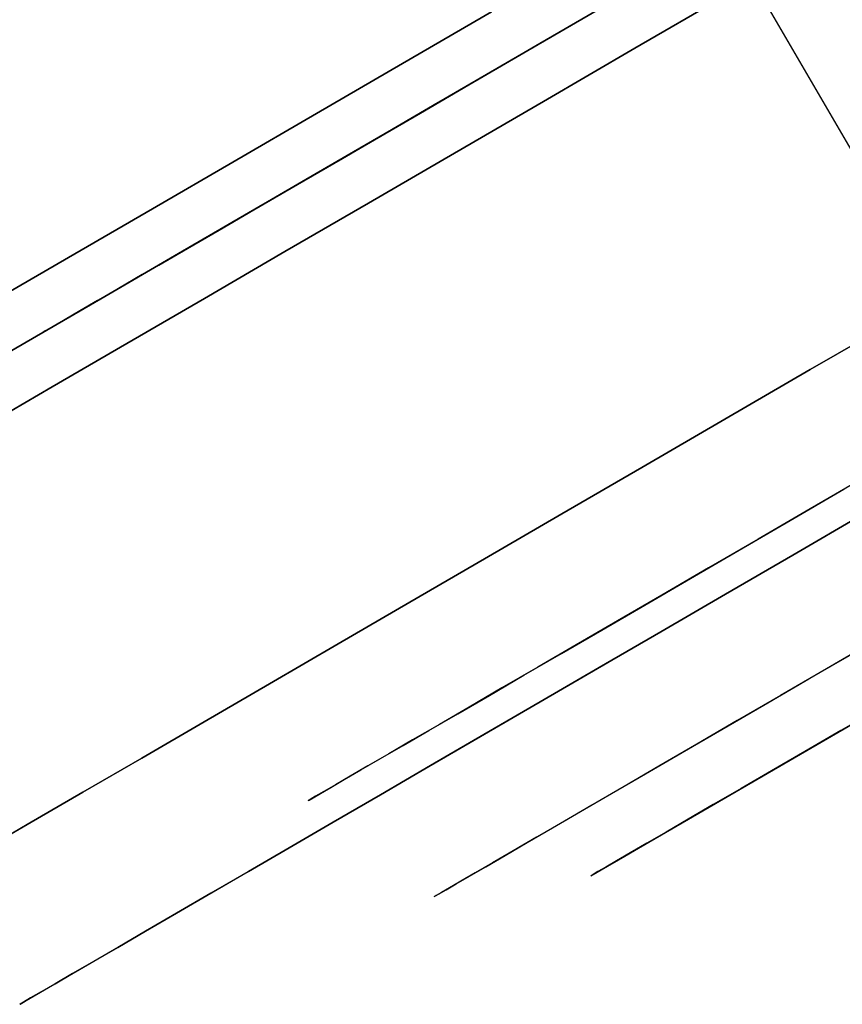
# Model space of a CAD drawing. Header units: millimetres. Extents: x -232 to 233, y -198 to 267.
# Tile 2 of 80: x -224 to -216, y -136 to -127. Entities that reach past the tile are written whole.
import ezdxf

# ---------------------------------------------------------------- set-up
doc = ezdxf.new("R2010")
doc.units = ezdxf.units.MM
doc.layers.add('Volume$Volume', color=7, linetype='Continuous', true_color=0x000000)

msp = doc.modelspace()

# ---------------------------------------------------------------- linework, layer by layer
at = {"layer": 'Volume$Volume'}
for p, q in [((-223.8163, -136.3753, 40.5502), (-167.6112, -103.7258, 40.5502)), ((-223.8163, -136.3753, 40.5502), (-167.6112, -103.7258, 40.5502)), ((-218.2959, -135.133, 40.5502), (-171.4251, -107.9058, 40.5502)), ((-218.2959, -135.133, 40.5502), (-171.4251, -107.9058, 40.5502)), ((-219.5999, -121.5531, 60.2635), (-214.3773, -130.5437, 60.2635)), ((-219.5999, -121.5531, 60.2635), (-214.3773, -130.5437, 60.2635)), ((-218.4633, -126.905, 22.8673), (-217.9205, -126.5898, 22.0758)), ((-218.4633, -126.905, 22.8673), (-217.9205, -126.5898, 22.0758)), ((-216.9647, -126.6127, 71.1539), (-217.8718, -127.1397, 70.3833)), ((-217.8718, -127.1397, 10.7171), (-216.9647, -126.6127, 9.9465)), ((-216.9647, -126.6127, 71.1539), (-217.8718, -127.1397, 70.3833)), ((-217.8718, -127.1397, 10.7171), (-216.9647, -126.6127, 9.9465)), ((-219.2576, -126.7882, 69.5768), (-220.1163, -127.2871, 68.7353)), ((-220.1163, -127.2871, 12.3652), (-219.2576, -126.7882, 11.5236)), ((-219.2576, -126.7882, 69.5768), (-220.1163, -127.2871, 68.7353)), ((-220.1163, -127.2871, 12.3652), (-219.2576, -126.7882, 11.5236)), ((-218.123, -126.7074, 70.3833), (-219.0064, -127.2206, 69.5768)), ((-219.0064, -127.2206, 11.5236), (-218.123, -126.7074, 10.7171)), ((-218.123, -126.7074, 70.3833), (-219.0064, -127.2206, 69.5768)), ((-219.0064, -127.2206, 11.5236), (-218.123, -126.7074, 10.7171)), ((-218.2622, -126.7883, 58.5329), (-218.79, -127.0948, 57.7279)), ((-218.2622, -126.7883, 58.5329), (-218.79, -127.0948, 57.7279)), ((-218.9819, -127.2063, 23.6802), (-218.4633, -126.905, 22.8673)), ((-218.9819, -127.2063, 23.6802), (-218.4633, -126.905, 22.8673)), ((-218.79, -127.0948, 57.7279), (-219.2932, -127.3872, 56.9022)), ((-218.79, -127.0948, 57.7279), (-219.2932, -127.3872, 56.9022)), ((-217.8718, -127.1397, 70.3833), (-218.7553, -127.6529, 69.5768)), ((-218.7553, -127.6529, 11.5236), (-217.8718, -127.1397, 10.7171)), ((-217.8718, -127.1397, 70.3833), (-218.7553, -127.6529, 69.5768)), ((-218.7553, -127.6529, 11.5236), (-217.8718, -127.1397, 10.7171)), ((-219.0064, -127.2206, 69.5768), (-219.8652, -127.7194, 68.7353)), ((-219.8652, -127.7194, 12.3652), (-219.0064, -127.2206, 11.5236)), ((-219.0064, -127.2206, 69.5768), (-219.8652, -127.7194, 68.7353)), ((-219.8652, -127.7194, 12.3652), (-219.0064, -127.2206, 11.5236)), ((-219.4758, -127.4932, 24.5134), (-218.9819, -127.2063, 23.6802)), ((-219.4758, -127.4932, 24.5134), (-218.9819, -127.2063, 23.6802)), ((-220.1163, -127.2871, 68.7353), (-220.9493, -127.7709, 67.8598)), ((-220.9493, -127.7709, 13.2406), (-220.1163, -127.2871, 12.3652)), ((-220.1163, -127.2871, 68.7353), (-220.9493, -127.7709, 67.8598)), ((-220.9493, -127.7709, 13.2406), (-220.1163, -127.2871, 12.3652)), ((-219.2932, -127.3872, 56.9022), (-219.7714, -127.665, 56.0568)), ((-219.2932, -127.3872, 56.9022), (-219.7714, -127.665, 56.0568)), ((-219.9444, -127.7655, 25.366), (-219.4758, -127.4932, 24.5134)), ((-219.9444, -127.7655, 25.366), (-219.4758, -127.4932, 24.5134)), ((-219.8652, -127.7194, 68.7353), (-220.6981, -128.2033, 67.8598)), ((-220.6981, -128.2033, 13.2406), (-219.8652, -127.7194, 12.3652)), ((-219.8652, -127.7194, 68.7353), (-220.6981, -128.2033, 67.8598)), ((-220.6981, -128.2033, 13.2406), (-219.8652, -127.7194, 12.3652)), ((-219.7714, -127.665, 56.0568), (-220.224, -127.9278, 55.1928)), ((-219.7714, -127.665, 56.0568), (-220.224, -127.9278, 55.1928)), ((-218.7553, -127.6529, 69.5768), (-219.614, -128.1518, 68.7353)), ((-219.614, -128.1518, 12.3652), (-218.7553, -127.6529, 11.5236)), ((-218.7553, -127.6529, 69.5768), (-219.614, -128.1518, 68.7353)), ((-219.614, -128.1518, 12.3652), (-218.7553, -127.6529, 11.5236)), ((-220.9493, -127.7709, 67.8598), (-221.7555, -128.2393, 66.9514)), ((-221.7555, -128.2393, 14.149), (-220.9493, -127.7709, 13.2406)), ((-220.9493, -127.7709, 67.8598), (-221.7555, -128.2393, 66.9514)), ((-221.7555, -128.2393, 14.149), (-220.9493, -127.7709, 13.2406)), ((-220.3872, -128.0227, 26.2368), (-219.9444, -127.7655, 25.366)), ((-220.3872, -128.0227, 26.2368), (-219.9444, -127.7655, 25.366)), ((-220.224, -127.9278, 55.1928), (-220.6503, -128.1755, 54.311)), ((-220.224, -127.9278, 55.1928), (-220.6503, -128.1755, 54.311)), ((-220.8035, -128.2645, 27.1249), (-220.3872, -128.0227, 26.2368)), ((-220.8035, -128.2645, 27.1249), (-220.3872, -128.0227, 26.2368)), ((-220.6981, -128.2033, 67.8598), (-221.5043, -128.6716, 66.9514)), ((-221.5043, -128.6716, 14.149), (-220.6981, -128.2033, 13.2406)), ((-220.6981, -128.2033, 67.8598), (-221.5043, -128.6716, 66.9514)), ((-221.5043, -128.6716, 14.149), (-220.6981, -128.2033, 13.2406)), ((-220.6503, -128.1755, 54.311), (-221.0499, -128.4076, 53.4127)), ((-220.6503, -128.1755, 54.311), (-221.0499, -128.4076, 53.4127)), ((-219.614, -128.1518, 68.7353), (-220.447, -128.6356, 67.8598)), ((-220.447, -128.6356, 13.2406), (-219.614, -128.1518, 12.3652)), ((-219.614, -128.1518, 68.7353), (-220.447, -128.6356, 67.8598)), ((-220.447, -128.6356, 13.2406), (-219.614, -128.1518, 12.3652)), ((-221.7555, -128.2393, 66.9514), (-222.5339, -128.6915, 66.0112)), ((-222.5339, -128.6915, 15.0892), (-221.7555, -128.2393, 14.149)), ((-221.7555, -128.2393, 66.9514), (-222.5339, -128.6915, 66.0112)), ((-222.5339, -128.6915, 15.0892), (-221.7555, -128.2393, 14.149)), ((-221.193, -128.4907, 28.0291), (-220.8035, -128.2645, 27.1249)), ((-221.193, -128.4907, 28.0291), (-220.8035, -128.2645, 27.1249)), ((-221.5551, -128.7011, 28.9484), (-221.193, -128.4907, 28.0291)), ((-221.5551, -128.7011, 28.9484), (-221.193, -128.4907, 28.0291)), ((-221.0499, -128.4076, 53.4127), (-221.4223, -128.624, 52.4989)), ((-221.0499, -128.4076, 53.4127), (-221.4223, -128.624, 52.4989)), ((-222.5339, -128.6915, 66.0112), (-223.2837, -129.127, 65.0403)), ((-223.2837, -129.127, 16.0601), (-222.5339, -128.6915, 15.0892)), ((-222.5339, -128.6915, 66.0112), (-223.2837, -129.127, 65.0403)), ((-223.2837, -129.127, 16.0601), (-222.5339, -128.6915, 15.0892)), ((-221.5043, -128.6716, 66.9514), (-222.2828, -129.1238, 66.0112)), ((-222.2828, -129.1238, 15.0892), (-221.5043, -128.6716, 14.149)), ((-221.5043, -128.6716, 66.9514), (-222.2828, -129.1238, 66.0112)), ((-222.2828, -129.1238, 15.0892), (-221.5043, -128.6716, 14.149)), ((-221.4223, -128.624, 52.4989), (-221.7671, -128.8242, 51.5708)), ((-221.4223, -128.624, 52.4989), (-221.7671, -128.8242, 51.5708)), ((-220.447, -128.6356, 67.8598), (-221.2532, -129.1039, 66.9514)), ((-221.2532, -129.1039, 14.149), (-220.447, -128.6356, 13.2406)), ((-220.447, -128.6356, 67.8598), (-221.2532, -129.1039, 66.9514)), ((-221.2532, -129.1039, 14.149), (-220.447, -128.6356, 13.2406)), ((-221.8894, -128.8953, 29.8817), (-221.5551, -128.7011, 28.9484)), ((-221.8894, -128.8953, 29.8817), (-221.5551, -128.7011, 28.9484)), ((-221.7671, -128.8242, 51.5708), (-222.0838, -129.0082, 50.6293)), ((-221.7671, -128.8242, 51.5708), (-222.0838, -129.0082, 50.6293)), ((-222.1954, -129.073, 30.8279), (-221.8894, -128.8953, 29.8817)), ((-222.1954, -129.073, 30.8279), (-221.8894, -128.8953, 29.8817)), ((-222.0838, -129.0082, 50.6293), (-222.3721, -129.1757, 49.6757)), ((-222.0838, -129.0082, 50.6293), (-222.3721, -129.1757, 49.6757)), ((-223.2837, -129.127, 65.0403), (-224.0039, -129.5453, 64.04)), ((-224.0039, -129.5453, 17.0605), (-223.2837, -129.127, 16.0601)), ((-223.2837, -129.127, 65.0403), (-224.0039, -129.5453, 64.04)), ((-224.0039, -129.5453, 17.0605), (-223.2837, -129.127, 16.0601)), ((-222.2828, -129.1238, 66.0112), (-223.0325, -129.5593, 65.0403)), ((-223.0325, -129.5593, 16.0601), (-222.2828, -129.1238, 15.0892)), ((-222.2828, -129.1238, 66.0112), (-223.0325, -129.5593, 65.0403)), ((-223.0325, -129.5593, 16.0601), (-222.2828, -129.1238, 15.0892)), ((-222.4729, -129.2342, 31.7858), (-222.1954, -129.073, 30.8279)), ((-222.4729, -129.2342, 31.7858), (-222.1954, -129.073, 30.8279)), ((-221.2532, -129.1039, 66.9514), (-222.0316, -129.5561, 66.0112)), ((-222.0316, -129.5561, 15.0892), (-221.2532, -129.1039, 14.149)), ((-221.2532, -129.1039, 66.9514), (-222.0316, -129.5561, 66.0112)), ((-222.0316, -129.5561, 15.0892), (-221.2532, -129.1039, 14.149)), ((-222.7215, -129.3786, 32.7542), (-222.4729, -129.2342, 31.7858)), ((-222.7215, -129.3786, 32.7542), (-222.4729, -129.2342, 31.7858)), ((-222.3721, -129.1757, 49.6757), (-222.6315, -129.3264, 48.711)), ((-222.3721, -129.1757, 49.6757), (-222.6315, -129.3264, 48.711)), ((-222.6315, -129.3264, 48.711), (-222.8619, -129.4602, 47.7366)), ((-222.6315, -129.3264, 48.711), (-222.8619, -129.4602, 47.7366)), ((-222.9408, -129.5061, 33.7321), (-222.7215, -129.3786, 32.7542)), ((-222.9408, -129.5061, 33.7321), (-222.7215, -129.3786, 32.7542)), ((-223.1307, -129.6164, 34.7181), (-222.9408, -129.5061, 33.7321)), ((-223.1307, -129.6164, 34.7181), (-222.9408, -129.5061, 33.7321)), ((-222.8619, -129.4602, 47.7366), (-223.0629, -129.5769, 46.7535)), ((-222.8619, -129.4602, 47.7366), (-223.0629, -129.5769, 46.7535)), ((-223.0325, -129.5593, 65.0403), (-223.7527, -129.9777, 64.04)), ((-223.7527, -129.9777, 17.0605), (-223.0325, -129.5593, 16.0601)), ((-223.0325, -129.5593, 65.0403), (-223.7527, -129.9777, 64.04)), ((-223.7527, -129.9777, 17.0605), (-223.0325, -129.5593, 16.0601)), ((-223.2909, -129.7094, 35.7112), (-223.1307, -129.6164, 34.7181)), ((-223.2909, -129.7094, 35.7112), (-223.1307, -129.6164, 34.7181)), ((-223.0629, -129.5769, 46.7535), (-223.2342, -129.6765, 45.7629)), ((-223.0629, -129.5769, 46.7535), (-223.2342, -129.6765, 45.7629)), ((-222.0316, -129.5561, 66.0112), (-222.7814, -129.9917, 65.0403)), ((-222.7814, -129.9917, 16.0601), (-222.0316, -129.5561, 15.0892)), ((-222.0316, -129.5561, 66.0112), (-222.7814, -129.9917, 65.0403)), ((-222.7814, -129.9917, 16.0601), (-222.0316, -129.5561, 15.0892)), ((-223.4211, -129.7851, 36.7101), (-223.2909, -129.7094, 35.7112)), ((-223.4211, -129.7851, 36.7101), (-223.2909, -129.7094, 35.7112)), ((-223.2342, -129.6765, 45.7629), (-223.3757, -129.7587, 44.7661)), ((-223.2342, -129.6765, 45.7629), (-223.3757, -129.7587, 44.7661)), ((-223.4873, -129.8235, 43.7641), (-223.5686, -129.8708, 42.7583)), ((-223.4873, -129.8235, 43.7641), (-223.5686, -129.8708, 42.7583)), ((-223.5214, -129.8433, 37.7137), (-223.4211, -129.7851, 36.7101)), ((-223.5214, -129.8433, 37.7137), (-223.4211, -129.7851, 36.7101)), ((-223.3757, -129.7587, 44.7661), (-223.4873, -129.8235, 43.7641)), ((-223.3757, -129.7587, 44.7661), (-223.4873, -129.8235, 43.7641)), ((-215.3287, -129.7512, 69.2183), (-216.1776, -130.2443, 68.4432)), ((-216.1776, -130.2443, 12.6572), (-215.3287, -129.7512, 11.8822)), ((-215.3287, -129.7512, 69.2183), (-216.1776, -130.2443, 68.4432)), ((-216.1776, -130.2443, 12.6572), (-215.3287, -129.7512, 11.8822)), ((-223.6198, -129.9005, 41.7498), (-223.6406, -129.9126, 40.7399)), ((-223.6198, -129.9005, 41.7498), (-223.6406, -129.9126, 40.7399)), ((-223.6406, -129.9126, 40.7399), (-223.6312, -129.9071, 39.7298)), ((-223.6406, -129.9126, 40.7399), (-223.6312, -129.9071, 39.7298)), ((-223.6312, -129.9071, 39.7298), (-223.5914, -129.884, 38.7206)), ((-223.6312, -129.9071, 39.7298), (-223.5914, -129.884, 38.7206)), ((-223.5686, -129.8708, 42.7583), (-223.6198, -129.9005, 41.7498)), ((-223.5686, -129.8708, 42.7583), (-223.6198, -129.9005, 41.7498)), ((-223.5914, -129.884, 38.7206), (-223.5214, -129.8433, 37.7137)), ((-223.5914, -129.884, 38.7206), (-223.5214, -129.8433, 37.7137)), ((-223.7527, -129.9777, 64.04), (-224.4424, -130.3783, 63.0113)), ((-224.4424, -130.3783, 18.0891), (-223.7527, -129.9777, 17.0605)), ((-223.7527, -129.9777, 64.04), (-224.4424, -130.3783, 63.0113)), ((-224.4424, -130.3783, 18.0891), (-223.7527, -129.9777, 17.0605)), ((-222.7814, -129.9917, 65.0403), (-223.5016, -130.41, 64.04)), ((-223.5016, -130.41, 17.0605), (-222.7814, -129.9917, 16.0601)), ((-222.7814, -129.9917, 65.0403), (-223.5016, -130.41, 64.04)), ((-223.5016, -130.41, 17.0605), (-222.7814, -129.9917, 16.0601)), ((-216.1776, -130.2443, 68.4432), (-217.0028, -130.7237, 67.6346)), ((-217.0028, -130.7237, 13.4659), (-216.1776, -130.2443, 12.6572)), ((-216.1776, -130.2443, 68.4432), (-217.0028, -130.7237, 67.6346)), ((-217.0028, -130.7237, 13.4659), (-216.1776, -130.2443, 12.6572)), ((-223.5016, -130.41, 64.04), (-224.1913, -130.8107, 63.0113)), ((-224.1913, -130.8107, 18.0891), (-223.5016, -130.41, 17.0605)), ((-223.5016, -130.41, 64.04), (-224.1913, -130.8107, 63.0113)), ((-224.1913, -130.8107, 18.0891), (-223.5016, -130.41, 17.0605)), ((-217.0028, -130.7237, 67.6346), (-217.8033, -131.1887, 66.7933)), ((-217.8033, -131.1887, 14.3071), (-217.0028, -130.7237, 13.4659)), ((-217.0028, -130.7237, 67.6346), (-217.8033, -131.1887, 66.7933)), ((-217.8033, -131.1887, 14.3071), (-217.0028, -130.7237, 13.4659)), ((-217.8033, -131.1887, 66.7933), (-218.578, -131.6387, 65.9204)), ((-218.578, -131.6387, 15.18), (-217.8033, -131.1887, 14.3071)), ((-217.8033, -131.1887, 66.7933), (-218.578, -131.6387, 65.9204)), ((-218.578, -131.6387, 15.18), (-217.8033, -131.1887, 14.3071)), ((-215.6509, -131.2835, 58.5329), (-216.1787, -131.5901, 57.7279)), ((-215.6509, -131.2835, 58.5329), (-216.1787, -131.5901, 57.7279)), ((-216.3706, -131.7016, 23.6802), (-215.8519, -131.4003, 22.8673)), ((-216.3706, -131.7016, 23.6802), (-215.8519, -131.4003, 22.8673)), ((-218.578, -131.6387, 65.9204), (-219.326, -132.0732, 65.0169)), ((-219.326, -132.0732, 16.0835), (-218.578, -131.6387, 15.18)), ((-218.578, -131.6387, 65.9204), (-219.326, -132.0732, 65.0169)), ((-219.326, -132.0732, 16.0835), (-218.578, -131.6387, 15.18)), ((-216.1787, -131.5901, 57.7279), (-216.6819, -131.8825, 56.9022)), ((-216.1787, -131.5901, 57.7279), (-216.6819, -131.8825, 56.9022)), ((-216.8645, -131.9885, 24.5134), (-216.3706, -131.7016, 23.6802)), ((-216.8645, -131.9885, 24.5134), (-216.3706, -131.7016, 23.6802)), ((-215.6713, -131.6438, 63.4312), (-216.346, -132.0357, 62.6164)), ((-216.346, -132.0357, 18.484), (-215.6713, -131.6438, 17.6692)), ((-215.6713, -131.6438, 63.4312), (-216.346, -132.0357, 62.6164)), ((-216.346, -132.0357, 18.484), (-215.6713, -131.6438, 17.6692)), ((-216.6819, -131.8825, 56.9022), (-217.1601, -132.1602, 56.0568)), ((-216.6819, -131.8825, 56.9022), (-217.1601, -132.1602, 56.0568)), ((-217.3331, -132.2607, 25.366), (-216.8645, -131.9885, 24.5134)), ((-217.3331, -132.2607, 25.366), (-216.8645, -131.9885, 24.5134)), ((-219.326, -132.0732, 65.0169), (-220.0465, -132.4918, 64.0839)), ((-220.0465, -132.4918, 17.0165), (-219.326, -132.0732, 16.0835)), ((-219.326, -132.0732, 65.0169), (-220.0465, -132.4918, 64.0839)), ((-220.0465, -132.4918, 17.0165), (-219.326, -132.0732, 16.0835)), ((-216.346, -132.0357, 62.6164), (-216.9957, -132.4132, 61.775)), ((-216.9957, -132.4132, 19.3254), (-216.346, -132.0357, 18.484)), ((-216.346, -132.0357, 62.6164), (-216.9957, -132.4132, 61.775)), ((-216.9957, -132.4132, 19.3254), (-216.346, -132.0357, 18.484)), ((-217.1601, -132.1602, 56.0568), (-217.6127, -132.4231, 55.1928)), ((-217.1601, -132.1602, 56.0568), (-217.6127, -132.4231, 55.1928)), ((-217.7759, -132.5179, 26.2368), (-217.3331, -132.2607, 25.366)), ((-217.7759, -132.5179, 26.2368), (-217.3331, -132.2607, 25.366)), ((-220.0465, -132.4918, 64.0839), (-220.7386, -132.8938, 63.1226)), ((-220.7386, -132.8938, 17.9778), (-220.0465, -132.4918, 17.0165)), ((-220.0465, -132.4918, 64.0839), (-220.7386, -132.8938, 63.1226)), ((-220.7386, -132.8938, 17.9778), (-220.0465, -132.4918, 17.0165)), ((-217.6127, -132.4231, 55.1928), (-218.039, -132.6708, 54.311)), ((-217.6127, -132.4231, 55.1928), (-218.039, -132.6708, 54.311)), ((-216.9957, -132.4132, 61.775), (-217.6199, -132.7758, 60.908)), ((-217.6199, -132.7758, 20.1924), (-216.9957, -132.4132, 19.3254)), ((-216.9957, -132.4132, 61.775), (-217.6199, -132.7758, 60.908)), ((-217.6199, -132.7758, 20.1924), (-216.9957, -132.4132, 19.3254)), ((-218.1922, -132.7598, 27.1249), (-217.7759, -132.5179, 26.2368)), ((-218.1922, -132.7598, 27.1249), (-217.7759, -132.5179, 26.2368)), ((-218.039, -132.6708, 54.311), (-218.4386, -132.9029, 53.4127)), ((-218.039, -132.6708, 54.311), (-218.4386, -132.9029, 53.4127)), ((-218.5817, -132.986, 28.0291), (-218.1922, -132.7598, 27.1249)), ((-218.5817, -132.986, 28.0291), (-218.1922, -132.7598, 27.1249)), ((-217.6199, -132.7758, 60.908), (-218.2176, -133.123, 60.0165)), ((-218.2176, -133.123, 21.0839), (-217.6199, -132.7758, 20.1924)), ((-217.6199, -132.7758, 60.908), (-218.2176, -133.123, 60.0165)), ((-218.2176, -133.123, 21.0839), (-217.6199, -132.7758, 20.1924)), ((-215.5526, -132.8619, 56.5731), (-216.0211, -133.1341, 55.7447)), ((-215.5526, -132.8619, 56.5731), (-216.0211, -133.1341, 55.7447)), ((-220.7386, -132.8938, 63.1226), (-221.4013, -133.2788, 62.1341)), ((-221.4013, -133.2788, 18.9663), (-220.7386, -132.8938, 17.9778)), ((-220.7386, -132.8938, 63.1226), (-221.4013, -133.2788, 62.1341)), ((-221.4013, -133.2788, 18.9663), (-220.7386, -132.8938, 17.9778)), ((-218.4386, -132.9029, 53.4127), (-218.811, -133.1192, 52.4989)), ((-218.4386, -132.9029, 53.4127), (-218.811, -133.1192, 52.4989)), ((-216.1907, -133.2326, 25.6716), (-215.7315, -132.9658, 24.8362)), ((-216.1907, -133.2326, 25.6716), (-215.7315, -132.9658, 24.8362)), ((-218.9438, -133.1964, 28.9484), (-218.5817, -132.986, 28.0291)), ((-218.9438, -133.1964, 28.9484), (-218.5817, -132.986, 28.0291)), ((-218.811, -133.1192, 52.4989), (-219.1558, -133.3195, 51.5708)), ((-218.811, -133.1192, 52.4989), (-219.1558, -133.3195, 51.5708)), ((-218.2176, -133.123, 60.0165), (-218.7883, -133.4545, 59.1015)), ((-218.7883, -133.4545, 21.9989), (-218.2176, -133.123, 21.0839)), ((-218.2176, -133.123, 60.0165), (-218.7883, -133.4545, 59.1015)), ((-218.7883, -133.4545, 21.9989), (-218.2176, -133.123, 21.0839)), ((-216.0211, -133.1341, 55.7447), (-216.4646, -133.3917, 54.898)), ((-216.0211, -133.1341, 55.7447), (-216.4646, -133.3917, 54.898)), ((-219.2781, -133.3905, 29.8817), (-218.9438, -133.1964, 28.9484)), ((-219.2781, -133.3905, 29.8817), (-218.9438, -133.1964, 28.9484)), ((-216.6245, -133.4846, 26.5249), (-216.1907, -133.2326, 25.6716)), ((-216.6245, -133.4846, 26.5249), (-216.1907, -133.2326, 25.6716)), ((-221.4013, -133.2788, 62.1341), (-222.0341, -133.6463, 61.1196)), ((-222.0341, -133.6463, 19.9808), (-221.4013, -133.2788, 18.9663)), ((-221.4013, -133.2788, 62.1341), (-222.0341, -133.6463, 61.1196)), ((-222.0341, -133.6463, 19.9808), (-221.4013, -133.2788, 18.9663)), ((-219.1558, -133.3195, 51.5708), (-219.4725, -133.5035, 50.6293)), ((-219.1558, -133.3195, 51.5708), (-219.4725, -133.5035, 50.6293)), ((-219.5841, -133.5683, 30.8279), (-219.2781, -133.3905, 29.8817)), ((-219.5841, -133.5683, 30.8279), (-219.2781, -133.3905, 29.8817)), ((-216.4646, -133.3917, 54.898), (-216.8823, -133.6344, 54.0341)), ((-216.4646, -133.3917, 54.898), (-216.8823, -133.6344, 54.0341)), ((-219.4725, -133.5035, 50.6293), (-219.7608, -133.6709, 49.6757)), ((-219.4725, -133.5035, 50.6293), (-219.7608, -133.6709, 49.6757)), ((-218.7883, -133.4545, 59.1015), (-219.3311, -133.7698, 58.1642)), ((-219.3311, -133.7698, 22.9363), (-218.7883, -133.4545, 21.9989)), ((-218.7883, -133.4545, 59.1015), (-219.3311, -133.7698, 58.1642)), ((-219.3311, -133.7698, 22.9363), (-218.7883, -133.4545, 21.9989)), ((-217.0325, -133.7216, 27.3951), (-216.6245, -133.4846, 26.5249)), ((-217.0325, -133.7216, 27.3951), (-216.6245, -133.4846, 26.5249)), ((-215.5106, -133.515, 53.3654), (-215.8827, -133.7311, 52.5288)), ((-215.5106, -133.515, 53.3654), (-215.8827, -133.7311, 52.5288)), ((-219.8616, -133.7295, 31.7858), (-219.5841, -133.5683, 30.8279)), ((-219.8616, -133.7295, 31.7858), (-219.5841, -133.5683, 30.8279)), ((-216.8823, -133.6344, 54.0341), (-217.2739, -133.8618, 53.1538)), ((-216.8823, -133.6344, 54.0341), (-217.2739, -133.8618, 53.1538)), ((-216.016, -133.8085, 28.8896), (-215.6533, -133.5979, 28.0475)), ((-216.016, -133.8085, 28.8896), (-215.6533, -133.5979, 28.0475)), ((-222.0341, -133.6463, 61.1196), (-222.636, -133.996, 60.0803)), ((-222.636, -133.996, 21.0201), (-222.0341, -133.6463, 19.9808)), ((-222.0341, -133.6463, 61.1196), (-222.636, -133.996, 60.0803)), ((-222.636, -133.996, 21.0201), (-222.0341, -133.6463, 19.9808)), ((-220.1102, -133.8739, 32.7542), (-219.8616, -133.7295, 31.7858)), ((-220.1102, -133.8739, 32.7542), (-219.8616, -133.7295, 31.7858)), ((-219.7608, -133.6709, 49.6757), (-220.0202, -133.8217, 48.711)), ((-219.7608, -133.6709, 49.6757), (-220.0202, -133.8217, 48.711)), ((-217.4141, -133.9433, 28.2811), (-217.0325, -133.7216, 27.3951)), ((-217.4141, -133.9433, 28.2811), (-217.0325, -133.7216, 27.3951)), ((-215.8827, -133.7311, 52.5288), (-216.2295, -133.9326, 51.6778)), ((-215.8827, -133.7311, 52.5288), (-216.2295, -133.9326, 51.6778)), ((-220.0202, -133.8217, 48.711), (-220.2506, -133.9555, 47.7366)), ((-220.0202, -133.8217, 48.711), (-220.2506, -133.9555, 47.7366)), ((-219.3311, -133.7698, 58.1642), (-219.8455, -134.0686, 57.2056)), ((-219.8455, -134.0686, 23.8948), (-219.3311, -133.7698, 22.9363)), ((-219.3311, -133.7698, 58.1642), (-219.8455, -134.0686, 57.2056)), ((-219.8455, -134.0686, 23.8948), (-219.3311, -133.7698, 22.9363)), ((-216.3532, -134.0044, 29.7457), (-216.016, -133.8085, 28.8896)), ((-216.3532, -134.0044, 29.7457), (-216.016, -133.8085, 28.8896)), ((-220.3295, -134.0013, 33.7321), (-220.1102, -133.8739, 32.7542)), ((-220.3295, -134.0013, 33.7321), (-220.1102, -133.8739, 32.7542)), ((-217.2739, -133.8618, 53.1538), (-217.6388, -134.0738, 52.2584)), ((-217.2739, -133.8618, 53.1538), (-217.6388, -134.0738, 52.2584)), ((-222.636, -133.996, 60.0803), (-223.2063, -134.3273, 59.0175)), ((-223.2063, -134.3273, 22.0829), (-222.636, -133.996, 21.0201)), ((-222.636, -133.996, 60.0803), (-223.2063, -134.3273, 59.0175)), ((-223.2063, -134.3273, 22.0829), (-222.636, -133.996, 21.0201)), ((-220.5194, -134.1116, 34.7181), (-220.3295, -134.0013, 33.7321)), ((-220.5194, -134.1116, 34.7181), (-220.3295, -134.0013, 33.7321)), ((-220.2506, -133.9555, 47.7366), (-220.4516, -134.0722, 46.7535)), ((-220.2506, -133.9555, 47.7366), (-220.4516, -134.0722, 46.7535)), ((-217.7689, -134.1494, 29.182), (-217.4141, -133.9433, 28.2811)), ((-217.7689, -134.1494, 29.182), (-217.4141, -133.9433, 28.2811)), ((-216.6645, -134.1853, 30.6149), (-216.3532, -134.0044, 29.7457)), ((-216.6645, -134.1853, 30.6149), (-216.3532, -134.0044, 29.7457)), ((-216.2295, -133.9326, 51.6778), (-216.5506, -134.1191, 50.8134)), ((-216.2295, -133.9326, 51.6778), (-216.5506, -134.1191, 50.8134)), ((-220.6796, -134.2047, 35.7112), (-220.5194, -134.1116, 34.7181)), ((-220.6796, -134.2047, 35.7112), (-220.5194, -134.1116, 34.7181)), ((-220.4516, -134.0722, 46.7535), (-220.6229, -134.1718, 45.7629)), ((-220.4516, -134.0722, 46.7535), (-220.6229, -134.1718, 45.7629)), ((-219.8455, -134.0686, 57.2056), (-220.3308, -134.3505, 56.227)), ((-220.3308, -134.3505, 24.8734), (-219.8455, -134.0686, 23.8948)), ((-219.8455, -134.0686, 57.2056), (-220.3308, -134.3505, 56.227)), ((-220.3308, -134.3505, 24.8734), (-219.8455, -134.0686, 23.8948)), ((-217.6388, -134.0738, 52.2584), (-217.9766, -134.2701, 51.3489)), ((-217.6388, -134.0738, 52.2584), (-217.9766, -134.2701, 51.3489)), ((-220.8098, -134.2804, 36.7101), (-220.6796, -134.2047, 35.7112)), ((-220.8098, -134.2804, 36.7101), (-220.6796, -134.2047, 35.7112)), ((-220.6229, -134.1718, 45.7629), (-220.7644, -134.254, 44.7661)), ((-220.6229, -134.1718, 45.7629), (-220.7644, -134.254, 44.7661)), ((-218.0964, -134.3396, 30.0965), (-217.7689, -134.1494, 29.182)), ((-218.0964, -134.3396, 30.0965), (-217.7689, -134.1494, 29.182)), ((-216.9495, -134.3508, 31.4961), (-216.6645, -134.1853, 30.6149)), ((-216.9495, -134.3508, 31.4961), (-216.6645, -134.1853, 30.6149)), ((-216.5506, -134.1191, 50.8134), (-216.8455, -134.2905, 49.9366)), ((-216.5506, -134.1191, 50.8134), (-216.8455, -134.2905, 49.9366)), ((-220.9101, -134.3386, 37.7137), (-220.8098, -134.2804, 36.7101)), ((-220.9101, -134.3386, 37.7137), (-220.8098, -134.2804, 36.7101)), ((-220.7644, -134.254, 44.7661), (-220.876, -134.3188, 43.7641)), ((-220.7644, -134.254, 44.7661), (-220.876, -134.3188, 43.7641)), ((-217.9766, -134.2701, 51.3489), (-218.287, -134.4503, 50.4264)), ((-217.9766, -134.2701, 51.3489), (-218.287, -134.4503, 50.4264)), ((-216.8455, -134.2905, 49.9366), (-217.114, -134.4464, 49.0485)), ((-216.8455, -134.2905, 49.9366), (-217.114, -134.4464, 49.0485)), ((-223.2063, -134.3273, 59.0175), (-223.7444, -134.6398, 57.9324)), ((-223.7444, -134.6398, 23.168), (-223.2063, -134.3273, 22.0829)), ((-223.2063, -134.3273, 59.0175), (-223.7444, -134.6398, 57.9324)), ((-223.7444, -134.6398, 23.168), (-223.2063, -134.3273, 22.0829)), ((-221.0085, -134.3957, 41.7498), (-221.0293, -134.4079, 40.7399)), ((-221.0085, -134.3957, 41.7498), (-221.0293, -134.4079, 40.7399)), ((-221.0199, -134.4024, 39.7298), (-220.9801, -134.3793, 38.7206)), ((-221.0199, -134.4024, 39.7298), (-220.9801, -134.3793, 38.7206)), ((-220.9573, -134.366, 42.7583), (-221.0085, -134.3957, 41.7498)), ((-220.9573, -134.366, 42.7583), (-221.0085, -134.3957, 41.7498)), ((-220.9801, -134.3793, 38.7206), (-220.9101, -134.3386, 37.7137)), ((-220.9801, -134.3793, 38.7206), (-220.9101, -134.3386, 37.7137)), ((-220.876, -134.3188, 43.7641), (-220.9573, -134.366, 42.7583)), ((-220.876, -134.3188, 43.7641), (-220.9573, -134.366, 42.7583)), ((-220.3308, -134.3505, 56.227), (-220.7864, -134.6152, 55.2295)), ((-220.7864, -134.6152, 25.871), (-220.3308, -134.3505, 24.8734)), ((-220.3308, -134.3505, 56.227), (-220.7864, -134.6152, 55.2295)), ((-220.7864, -134.6152, 25.871), (-220.3308, -134.3505, 24.8734)), ((-218.3963, -134.5139, 31.0236), (-218.0964, -134.3396, 30.0965)), ((-218.3963, -134.5139, 31.0236), (-218.0964, -134.3396, 30.0965)), ((-217.2079, -134.5009, 32.3881), (-216.9495, -134.3508, 31.4961)), ((-217.2079, -134.5009, 32.3881), (-216.9495, -134.3508, 31.4961)), ((-221.0293, -134.4079, 40.7399), (-221.0199, -134.4024, 39.7298)), ((-221.0293, -134.4079, 40.7399), (-221.0199, -134.4024, 39.7298)), ((-218.287, -134.4503, 50.4264), (-218.5694, -134.6144, 49.492)), ((-218.287, -134.4503, 50.4264), (-218.5694, -134.6144, 49.492)), ((-217.114, -134.4464, 49.0485), (-217.3556, -134.5868, 48.1502)), ((-217.114, -134.4464, 49.0485), (-217.3556, -134.5868, 48.1502)), ((-218.6682, -134.6718, 31.9622), (-218.3963, -134.5139, 31.0236)), ((-218.6682, -134.6718, 31.9622), (-218.3963, -134.5139, 31.0236)), ((-217.3556, -134.5868, 48.1502), (-217.5702, -134.7114, 47.2427)), ((-217.3556, -134.5868, 48.1502), (-217.5702, -134.7114, 47.2427)), ((-217.4394, -134.6354, 33.29), (-217.2079, -134.5009, 32.3881)), ((-217.4394, -134.6354, 33.29), (-217.2079, -134.5009, 32.3881)), ((-223.7444, -134.6398, 57.9324), (-224.2496, -134.9333, 56.8263)), ((-224.2496, -134.9333, 24.2741), (-223.7444, -134.6398, 23.168)), ((-223.7444, -134.6398, 57.9324), (-224.2496, -134.9333, 56.8263)), ((-224.2496, -134.9333, 24.2741), (-223.7444, -134.6398, 23.168)), ((-220.7864, -134.6152, 55.2295), (-221.2119, -134.8623, 54.2143)), ((-221.2119, -134.8623, 26.8862), (-220.7864, -134.6152, 25.871)), ((-220.7864, -134.6152, 55.2295), (-221.2119, -134.8623, 54.2143)), ((-221.2119, -134.8623, 26.8862), (-220.7864, -134.6152, 25.871)), ((-218.9118, -134.8133, 32.9112), (-218.6682, -134.6718, 31.9622)), ((-218.9118, -134.8133, 32.9112), (-218.6682, -134.6718, 31.9622)), ((-218.5694, -134.6144, 49.492), (-218.8237, -134.7621, 48.5468)), ((-218.5694, -134.6144, 49.492), (-218.8237, -134.7621, 48.5468)), ((-217.6437, -134.7541, 34.2006), (-217.4394, -134.6354, 33.29)), ((-217.6437, -134.7541, 34.2006), (-217.4394, -134.6354, 33.29)), ((-218.8237, -134.7621, 48.5468), (-219.0494, -134.8932, 47.592)), ((-218.8237, -134.7621, 48.5468), (-219.0494, -134.8932, 47.592)), ((-217.8205, -134.8568, 35.1189), (-217.6437, -134.7541, 34.2006)), ((-217.8205, -134.8568, 35.1189), (-217.6437, -134.7541, 34.2006)), ((-217.5702, -134.7114, 47.2427), (-217.7573, -134.8201, 46.3272)), ((-217.5702, -134.7114, 47.2427), (-217.7573, -134.8201, 46.3272)), ((-221.2119, -134.8623, 54.2143), (-221.6066, -135.0916, 53.1826)), ((-221.6066, -135.0916, 27.9178), (-221.2119, -134.8623, 26.8862)), ((-221.2119, -134.8623, 54.2143), (-221.6066, -135.0916, 53.1826)), ((-221.6066, -135.0916, 27.9178), (-221.2119, -134.8623, 26.8862)), ((-219.1267, -134.9381, 33.8693), (-218.9118, -134.8133, 32.9112)), ((-219.1267, -134.9381, 33.8693), (-218.9118, -134.8133, 32.9112)), ((-217.9697, -134.9435, 36.0438), (-217.8205, -134.8568, 35.1189)), ((-217.9697, -134.9435, 36.0438), (-217.8205, -134.8568, 35.1189)), ((-217.7573, -134.8201, 46.3272), (-217.9169, -134.9128, 45.4047)), ((-217.7573, -134.8201, 46.3272), (-217.9169, -134.9128, 45.4047)), ((-219.3128, -135.0462, 34.8355), (-219.1267, -134.9381, 33.8693)), ((-219.3128, -135.0462, 34.8355), (-219.1267, -134.9381, 33.8693)), ((-219.0494, -134.8932, 47.592), (-219.2463, -135.0076, 46.6286)), ((-219.0494, -134.8932, 47.592), (-219.2463, -135.0076, 46.6286)), ((-218.091, -135.0139, 36.974), (-217.9697, -134.9435, 36.0438)), ((-218.091, -135.0139, 36.974), (-217.9697, -134.9435, 36.0438)), ((-217.9169, -134.9128, 45.4047), (-218.0487, -134.9894, 44.4763)), ((-217.9169, -134.9128, 45.4047), (-218.0487, -134.9894, 44.4763)), ((-219.4697, -135.1374, 35.8086), (-219.3128, -135.0462, 34.8355)), ((-219.4697, -135.1374, 35.8086), (-219.3128, -135.0462, 34.8355)), ((-219.2463, -135.0076, 46.6286), (-219.4142, -135.1051, 45.658)), ((-219.2463, -135.0076, 46.6286), (-219.4142, -135.1051, 45.658)), ((-218.1525, -135.0497, 43.5432), (-218.2283, -135.0937, 42.6066)), ((-218.1525, -135.0497, 43.5432), (-218.2283, -135.0937, 42.6066)), ((-218.1843, -135.0681, 37.9086), (-218.091, -135.0139, 36.974)), ((-218.1843, -135.0681, 37.9086), (-218.091, -135.0139, 36.974)), ((-218.0487, -134.9894, 44.4763), (-218.1525, -135.0497, 43.5432)), ((-218.0487, -134.9894, 44.4763), (-218.1525, -135.0497, 43.5432)), ((-221.6066, -135.0916, 53.1826), (-221.9701, -135.3028, 52.1357)), ((-221.9701, -135.3028, 28.9647), (-221.6066, -135.0916, 27.9178)), ((-221.6066, -135.0916, 53.1826), (-221.9701, -135.3028, 52.1357)), ((-221.9701, -135.3028, 28.9647), (-221.6066, -135.0916, 27.9178)), ((-219.5974, -135.2115, 36.7874), (-219.4697, -135.1374, 35.8086)), ((-219.5974, -135.2115, 36.7874), (-219.4697, -135.1374, 35.8086)), ((-219.4142, -135.1051, 45.658), (-219.5529, -135.1857, 44.6812)), ((-219.4142, -135.1051, 45.658), (-219.5529, -135.1857, 44.6812)), ((-218.276, -135.1214, 41.6674), (-218.2954, -135.1327, 40.7269)), ((-218.276, -135.1214, 41.6674), (-218.2954, -135.1327, 40.7269)), ((-218.2954, -135.1327, 40.7269), (-218.2866, -135.1275, 39.7861)), ((-218.2954, -135.1327, 40.7269), (-218.2866, -135.1275, 39.7861)), ((-218.2866, -135.1275, 39.7861), (-218.2495, -135.106, 38.8463)), ((-218.2866, -135.1275, 39.7861), (-218.2495, -135.106, 38.8463)), ((-218.2283, -135.0937, 42.6066), (-218.276, -135.1214, 41.6674)), ((-218.2283, -135.0937, 42.6066), (-218.276, -135.1214, 41.6674)), ((-218.2495, -135.106, 38.8463), (-218.1843, -135.0681, 37.9086)), ((-218.2495, -135.106, 38.8463), (-218.1843, -135.0681, 37.9086)), ((-219.6622, -135.2492, 43.6994), (-219.7419, -135.2955, 42.7139)), ((-219.6622, -135.2492, 43.6994), (-219.7419, -135.2955, 42.7139)), ((-219.6956, -135.2686, 37.7707), (-219.5974, -135.2115, 36.7874)), ((-219.6956, -135.2686, 37.7707), (-219.5974, -135.2115, 36.7874)), ((-219.5529, -135.1857, 44.6812), (-219.6622, -135.2492, 43.6994)), ((-219.5529, -135.1857, 44.6812), (-219.6622, -135.2492, 43.6994)), ((-221.9701, -135.3028, 52.1357), (-222.302, -135.4956, 51.0749)), ((-222.302, -135.4956, 30.0256), (-221.9701, -135.3028, 28.9647)), ((-221.9701, -135.3028, 52.1357), (-222.302, -135.4956, 51.0749)), ((-222.302, -135.4956, 30.0256), (-221.9701, -135.3028, 28.9647)), ((-219.792, -135.3246, 41.7257), (-219.8125, -135.3365, 40.7361)), ((-219.792, -135.3246, 41.7257), (-219.8125, -135.3365, 40.7361)), ((-219.8125, -135.3365, 40.7361), (-219.8032, -135.3311, 39.7463)), ((-219.8125, -135.3365, 40.7361), (-219.8032, -135.3311, 39.7463)), ((-219.8032, -135.3311, 39.7463), (-219.7642, -135.3085, 38.7574)), ((-219.8032, -135.3311, 39.7463), (-219.7642, -135.3085, 38.7574)), ((-219.7419, -135.2955, 42.7139), (-219.792, -135.3246, 41.7257)), ((-219.7419, -135.2955, 42.7139), (-219.792, -135.3246, 41.7257)), ((-219.7642, -135.3085, 38.7574), (-219.6956, -135.2686, 37.7707)), ((-219.7642, -135.3085, 38.7574), (-219.6956, -135.2686, 37.7707)), ((-222.302, -135.4956, 51.0749), (-222.6018, -135.6697, 50.0013)), ((-222.6018, -135.6697, 31.0991), (-222.302, -135.4956, 30.0256)), ((-222.302, -135.4956, 51.0749), (-222.6018, -135.6697, 50.0013)), ((-222.6018, -135.6697, 31.0991), (-222.302, -135.4956, 30.0256)), ((-222.6018, -135.6697, 50.0013), (-222.8692, -135.8251, 48.9164)), ((-222.8692, -135.8251, 32.184), (-222.6018, -135.6697, 31.0991)), ((-222.6018, -135.6697, 50.0013), (-222.8692, -135.8251, 48.9164)), ((-222.8692, -135.8251, 32.184), (-222.6018, -135.6697, 31.0991)), ((-222.8692, -135.8251, 48.9164), (-223.1039, -135.9614, 47.8214)), ((-223.1039, -135.9614, 33.279), (-222.8692, -135.8251, 32.184)), ((-222.8692, -135.8251, 48.9164), (-223.1039, -135.9614, 47.8214)), ((-223.1039, -135.9614, 33.279), (-222.8692, -135.8251, 32.184)), ((-223.1039, -135.9614, 47.8214), (-223.3057, -136.0786, 46.7177)), ((-223.3057, -136.0786, 34.3828), (-223.1039, -135.9614, 33.279)), ((-223.1039, -135.9614, 47.8214), (-223.3057, -136.0786, 46.7177)), ((-223.3057, -136.0786, 34.3828), (-223.1039, -135.9614, 33.279)), ((-223.3057, -136.0786, 46.7177), (-223.4741, -136.1765, 45.6065)), ((-223.4741, -136.1765, 35.4939), (-223.3057, -136.0786, 34.3828)), ((-223.3057, -136.0786, 46.7177), (-223.4741, -136.1765, 45.6065)), ((-223.4741, -136.1765, 35.4939), (-223.3057, -136.0786, 34.3828)), ((-223.4741, -136.1765, 45.6065), (-223.6091, -136.2549, 44.4892)), ((-223.6091, -136.2549, 36.6112), (-223.4741, -136.1765, 35.4939)), ((-223.4741, -136.1765, 45.6065), (-223.6091, -136.2549, 44.4892)), ((-223.6091, -136.2549, 36.6112), (-223.4741, -136.1765, 35.4939)), ((-223.6091, -136.2549, 44.4892), (-223.7105, -136.3138, 43.3672)), ((-223.7105, -136.3138, 37.7333), (-223.6091, -136.2549, 36.6112)), ((-223.6091, -136.2549, 44.4892), (-223.7105, -136.3138, 43.3672)), ((-223.7105, -136.3138, 37.7333), (-223.6091, -136.2549, 36.6112)), ((-223.7782, -136.3531, 42.2417), (-223.8121, -136.3728, 41.1143)), ((-223.8121, -136.3728, 39.9861), (-223.7782, -136.3531, 38.8587)), ((-223.7782, -136.3531, 42.2417), (-223.8121, -136.3728, 41.1143)), ((-223.8121, -136.3728, 39.9861), (-223.7782, -136.3531, 38.8587)), ((-223.8121, -136.3728, 41.1143), (-223.8121, -136.3728, 39.9861)), ((-223.8121, -136.3728, 41.1143), (-223.8121, -136.3728, 39.9861)), ((-223.7105, -136.3138, 43.3672), (-223.7782, -136.3531, 42.2417)), ((-223.7782, -136.3531, 38.8587), (-223.7105, -136.3138, 37.7333)), ((-223.7105, -136.3138, 43.3672), (-223.7782, -136.3531, 42.2417)), ((-223.7782, -136.3531, 38.8587), (-223.7105, -136.3138, 37.7333))]:
    msp.add_line(p, q, dxfattribs=at)

doc.saveas('drawing.dxf')
